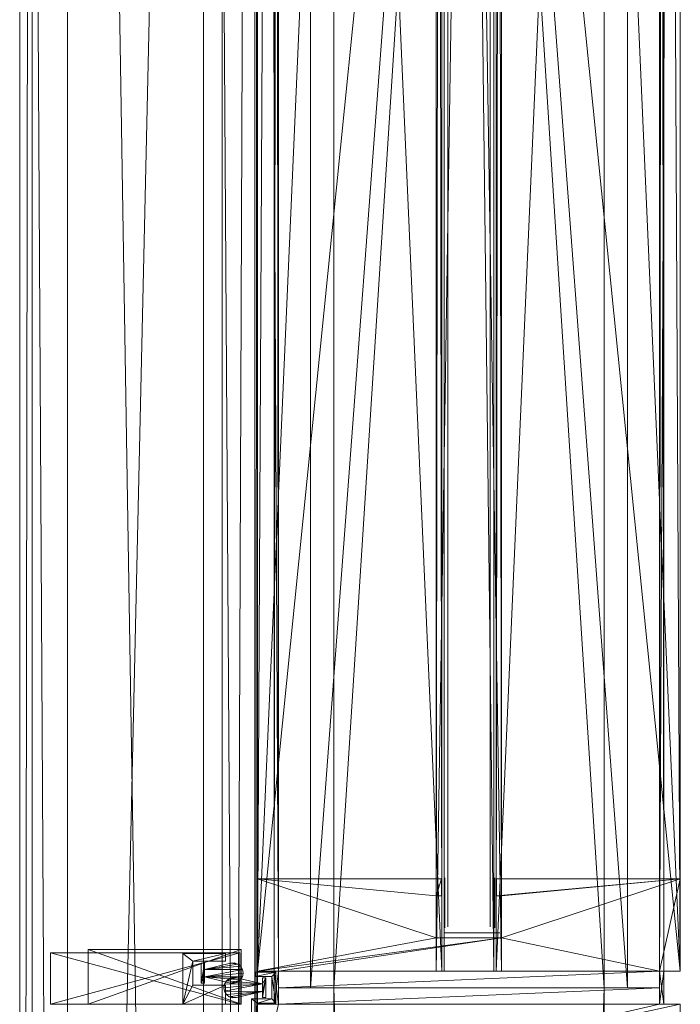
# Model space of a CAD drawing. Header units: inches. Extents: x -36 to 502, y -215 to 67.
# Tile 219 of 256: x 300 to 306, y -54 to -44. Entities that reach past the tile are written whole.
import ezdxf

# ---------------------------------------------------------------- set-up
doc = ezdxf.new("R2010")
doc.units = ezdxf.units.IN
doc.header["$MEASUREMENT"] = 0
for name, color, linetype, true_color in [('CET color Grey65', 7, 'Continuous', 0xa6a6a4), ('CET color Grey71', 7, 'Continuous', 0xb4b4b4), ('CET color Grey79', 7, 'Continuous', 0xc8c8c8), ('CET color Grey80', 7, 'Continuous', 0xcccccc), ('CET color Grey90', 7, 'Continuous', 0xe6e6e6)]:
    doc.layers.add(name, color=color, linetype=linetype, true_color=true_color)
doc.layers.add('CET Default', color=7, linetype='Continuous')

# ---------------------------------------------------------------- blocks, each defined once
blk = doc.blocks.new('*C75')
at = {"layer": 'CET color Grey79', "linetype": 'Continuous', "lineweight": 0}
mesh = blk.add_polyface(dxfattribs=at)
corners = [(0.1575, 3.8425, 1.252), (-0.1575, 3.8425, 1.252), (-0.1575, 3.8425, 119), (0.1575, 3.8425, 119), (-0.1575, 3.8031, 1.252), (-0.1575, 3.8031, 119), (0.1575, 3.8031, 1.252), (0.1575, 3.8031, 119)]
mesh.append_faces([[corners[k] for k in face] for face in [(0, 2, 3, 0), (1, 5, 2, 1), (1, 6, 4, 1), (5, 3, 2, 5), (4, 7, 5, 4), (6, 3, 7, 6)]], dxfattribs={"vtx0": -1, "vtx3": -1})
mesh.append_faces([[corners[k] for k in face] for face in [(0, 1, 2, 0), (1, 4, 5, 1), (1, 0, 6, 1), (5, 7, 3, 5), (4, 6, 7, 4), (6, 0, 3, 6)]], dxfattribs={"vtx2": -1})
mesh = blk.add_polyface(dxfattribs=at)
corners = [(-0.1575, 0.1575, 1.252), (0.1575, 0.1575, 1.252), (0.1575, 0.1575, 119), (-0.1575, 0.1575, 119), (0.1575, 0.1969, 1.252), (0.1575, 0.1969, 119), (-0.1575, 0.1969, 1.252), (-0.1575, 0.1969, 119)]
mesh.append_faces([[corners[k] for k in face] for face in [(0, 2, 3, 0), (1, 5, 2, 1), (1, 6, 4, 1), (5, 3, 2, 5), (4, 7, 5, 4), (6, 3, 7, 6)]], dxfattribs={"vtx0": -1, "vtx3": -1})
mesh.append_faces([[corners[k] for k in face] for face in [(0, 1, 2, 0), (1, 4, 5, 1), (1, 0, 6, 1), (5, 7, 3, 5), (4, 6, 7, 4), (6, 0, 3, 6)]], dxfattribs={"vtx2": -1})
blk = doc.blocks.new('*C107')
at = {"layer": 'CET Default', "linetype": 'Continuous', "lineweight": 0, "rotation": 270.0000006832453}
blk.add_blockref('*C75', (-107.2849, 167.3274), dxfattribs=at)
blk = doc.blocks.new('*C77')
at = {"layer": 'CET color Grey71', "linetype": 'Continuous', "lineweight": 0}
mesh = blk.add_polyface(dxfattribs=at)
corners = [(0.5748, 2.2, 4.2874), (0.5748, 2.2, 116.9606), (39.4252, 2.2, 116.9606), (39.4252, 2.2, 4.2874)]
mesh.append_faces([[corners[k] for k in face] for face in [(0, 2, 3, 0)]], dxfattribs={"vtx0": -1, "vtx3": -1})
mesh.append_faces([[corners[k] for k in face] for face in [(0, 1, 2, 0)]], dxfattribs={"vtx2": -1})
mesh = blk.add_polyface(dxfattribs=at)
corners = [(0.5748, 1.8, 116.9606), (0.5748, 1.8, 4.2874), (39.4252, 1.8, 116.9606), (39.4252, 1.8, 4.2874)]
mesh.append_faces([[corners[k] for k in face] for face in [(2, 1, 3, 2)]], dxfattribs={"vtx0": -1, "vtx3": -1})
mesh.append_faces([[corners[k] for k in face] for face in [(0, 1, 2, 0)]], dxfattribs={"vtx1": -1})
at = {"layer": 'CET color Grey79', "linetype": 'Continuous', "lineweight": 0}
mesh = blk.add_polyface(dxfattribs=at)
corners = [(39.8425, 3.8425, 3.6811), (0.1575, 3.8425, 3.6811), (0.1575, 3.8425, 3.878), (39.8425, 3.8425, 3.878), (0.1575, 3.8031, 3.6811), (0.1575, 3.8031, 3.878), (39.8425, 3.8032, 3.6811), (39.8425, 3.8032, 3.878)]
mesh.append_faces([[corners[k] for k in face] for face in [(0, 2, 3, 0), (1, 5, 2, 1), (1, 6, 4, 1), (5, 3, 2, 5), (4, 7, 5, 4), (6, 3, 7, 6)]], dxfattribs={"vtx0": -1, "vtx3": -1})
mesh.append_faces([[corners[k] for k in face] for face in [(0, 1, 2, 0), (1, 4, 5, 1), (1, 0, 6, 1), (5, 7, 3, 5), (4, 6, 7, 4), (6, 0, 3, 6)]], dxfattribs={"vtx2": -1})
mesh = blk.add_polyface(dxfattribs=at)
corners = [(39.8425, 3.8425, 117.374), (0.1575, 3.8425, 117.374), (0.1575, 3.8425, 117.5709), (39.8425, 3.8425, 117.5709), (0.1575, 3.8031, 117.374), (0.1575, 3.8031, 117.5709), (39.8425, 3.8032, 117.374), (39.8425, 3.8032, 117.5709)]
mesh.append_faces([[corners[k] for k in face] for face in [(0, 2, 3, 0), (1, 5, 2, 1), (1, 6, 4, 1), (5, 3, 2, 5), (4, 7, 5, 4), (6, 3, 7, 6)]], dxfattribs={"vtx0": -1, "vtx3": -1})
mesh.append_faces([[corners[k] for k in face] for face in [(0, 1, 2, 0), (1, 4, 5, 1), (1, 0, 6, 1), (5, 7, 3, 5), (4, 6, 7, 4), (6, 0, 3, 6)]], dxfattribs={"vtx2": -1})
mesh = blk.add_polyface(dxfattribs=at)
corners = [(40, 3.5), (0, 3.5), (0, 3.5, 1.252), (40, 3.5, 1.252), (0, 0.5), (0, 0.5, 1.252), (40, 0.5), (40, 0.5, 1.252)]
mesh.append_faces([[corners[k] for k in face] for face in [(0, 2, 3, 0), (1, 5, 2, 1), (1, 6, 4, 1), (5, 3, 2, 5), (4, 7, 5, 4), (6, 3, 7, 6)]], dxfattribs={"vtx0": -1, "vtx3": -1})
mesh.append_faces([[corners[k] for k in face] for face in [(0, 1, 2, 0), (1, 4, 5, 1), (1, 0, 6, 1), (5, 7, 3, 5), (4, 6, 7, 4), (6, 0, 3, 6)]], dxfattribs={"vtx2": -1})
mesh = blk.add_polyface(dxfattribs=at)
corners = [(0, 3.2795, 119), (0, 0.7205, 119), (0, 0.7205, 120), (0, 3.2795, 120), (40, 3.2795, 119), (40, 0.7205, 120), (40, 0.7205, 119), (40, 3.2795, 120)]
mesh.append_faces([[corners[k] for k in face] for face in [(0, 2, 3, 0), (4, 5, 6, 4), (0, 6, 1, 0), (1, 5, 2, 1), (2, 7, 3, 2), (3, 4, 0, 3)]], dxfattribs={"vtx0": -1, "vtx3": -1})
mesh.append_faces([[corners[k] for k in face] for face in [(0, 1, 2, 0), (4, 7, 5, 4), (0, 4, 6, 0), (1, 6, 5, 1), (2, 5, 7, 2), (3, 7, 4, 3)]], dxfattribs={"vtx2": -1})
mesh = blk.add_polyface(dxfattribs=at)
corners = [(0.1575, 0.1575, 3.6811), (39.8425, 0.1575, 3.6811), (39.8425, 0.1575, 3.878), (0.1575, 0.1575, 3.878), (39.8425, 0.1969, 3.6811), (39.8425, 0.1969, 3.878), (0.1575, 0.1968, 3.6811), (0.1575, 0.1968, 3.878)]
mesh.append_faces([[corners[k] for k in face] for face in [(0, 2, 3, 0), (1, 5, 2, 1), (1, 6, 4, 1), (5, 3, 2, 5), (4, 7, 5, 4), (6, 3, 7, 6)]], dxfattribs={"vtx0": -1, "vtx3": -1})
mesh.append_faces([[corners[k] for k in face] for face in [(0, 1, 2, 0), (1, 4, 5, 1), (1, 0, 6, 1), (5, 7, 3, 5), (4, 6, 7, 4), (6, 0, 3, 6)]], dxfattribs={"vtx2": -1})
mesh = blk.add_polyface(dxfattribs=at)
corners = [(0.1575, 0.1575, 117.374), (39.8425, 0.1575, 117.374), (39.8425, 0.1575, 117.5709), (0.1575, 0.1575, 117.5709), (39.8425, 0.1969, 117.374), (39.8425, 0.1969, 117.5709), (0.1575, 0.1968, 117.374), (0.1575, 0.1968, 117.5709)]
mesh.append_faces([[corners[k] for k in face] for face in [(0, 2, 3, 0), (1, 5, 2, 1), (1, 6, 4, 1), (5, 3, 2, 5), (4, 7, 5, 4), (6, 3, 7, 6)]], dxfattribs={"vtx0": -1, "vtx3": -1})
mesh.append_faces([[corners[k] for k in face] for face in [(0, 1, 2, 0), (1, 4, 5, 1), (1, 0, 6, 1), (5, 7, 3, 5), (4, 6, 7, 4), (6, 0, 3, 6)]], dxfattribs={"vtx2": -1})
at = {"layer": 'CET color Grey80', "linetype": 'Continuous', "lineweight": 0}
mesh = blk.add_polyface(dxfattribs=at)
corners = [(0.1575, 2.3091, 4.5906), (0.1575, 4, 1.252), (0.1575, 2.3091, 4.1969), (0.1575, 1.6909, 4.1969), (0.1575, 0.1969, 3.878), (0.1575, 1.6909, 4.5906), (0.1575, 1.7421, 4.752), (0.1575, 1.7421, 4.5906), (0.1575, 0, 4.752), (0.1575, 0, 3.878), (0.1575, 4, 3.878), (0.1575, 3.8031, 3.878), (0.1575, 4, 4.752), (0.1575, 3.8031, 3.6811), (0.1575, 4, 3.6811), (0.1575, 2.2579, 4.752), (0.1575, 2.2579, 4.5906), (0.1575, 0.1969, 3.6811), (0.1575, 0, 3.6811), (0.1575, 0, 1.252), (39.8425, 0, 3.6811), (39.8425, 0, 1.252), (39.8425, 4, 1.252), (39.8425, 0.1969, 3.6811), (39.8425, 0.1969, 3.878), (39.8425, 2.3091, 4.5905), (39.8425, 4, 4.752), (39.8425, 2.2579, 4.752), (39.8425, 2.2579, 4.5905), (39.8425, 4, 3.6811), (39.8425, 3.8032, 3.6811), (39.8425, 3.8032, 3.878), (39.8425, 4, 3.878), (39.8425, 1.7421, 4.752), (39.8425, 0, 4.752), (39.8425, 0, 3.878), (39.8425, 1.6909, 4.5905), (39.8425, 1.7421, 4.5905), (39.8425, 1.6909, 4.1968), (39.8425, 2.3091, 4.1968)]
mesh.append_faces([[corners[k] for k in face] for face in [(1, 4, 3, 1), (4, 6, 5, 4), (11, 0, 12, 11), (13, 1, 0, 13), (25, 22, 30, 25), (26, 25, 31, 26), (36, 33, 24, 36), (38, 24, 22, 38)]], dxfattribs={"vtx0": -1, "vtx1": -1, "vtx2": -1, "vtx3": -1})
mesh.append_faces([[corners[k] for k in face] for face in [(0, 1, 2, 0), (39, 22, 25, 39)]], dxfattribs={"vtx0": -1, "vtx1": -1, "vtx3": -1})
mesh.append_faces([[corners[k] for k in face] for face in [(1, 3, 2, 1), (4, 5, 3, 4), (1, 17, 4, 1), (1, 18, 17, 1), (25, 26, 27, 25), (25, 30, 31, 25), (24, 33, 34, 24)]], dxfattribs={"vtx0": -1, "vtx2": -1, "vtx3": -1})
mesh.append_faces([[corners[k] for k in face] for face in [(8, 4, 9, 8), (15, 0, 16, 15), (26, 31, 32, 26)]], dxfattribs={"vtx0": -1, "vtx3": -1})
mesh.append_faces([[corners[k] for k in face] for face in [(10, 11, 12, 10), (28, 25, 27, 28), (35, 24, 34, 35), (22, 21, 1, 22), (29, 22, 14, 29), (30, 29, 13, 30), (31, 30, 11, 31), (32, 31, 10, 32), (26, 32, 12, 26), (27, 26, 15, 27), (28, 27, 16, 28), (25, 28, 0, 25), (39, 25, 2, 39), (38, 39, 3, 38), (36, 38, 5, 36), (37, 36, 7, 37), (33, 37, 6, 33), (34, 33, 8, 34), (35, 34, 9, 35), (24, 35, 4, 24), (23, 24, 17, 23), (20, 23, 18, 20), (21, 20, 19, 21)]], dxfattribs={"vtx1": -1})
mesh.append_faces([[corners[k] for k in face] for face in [(8, 6, 4, 8), (11, 13, 0, 11), (15, 12, 0, 15), (23, 20, 22, 23), (24, 23, 22, 24), (38, 36, 24, 38), (39, 38, 22, 39)]], dxfattribs={"vtx1": -1, "vtx2": -1})
mesh.append_faces([[corners[k] for k in face] for face in [(6, 7, 5, 6), (13, 14, 1, 13), (1, 19, 18, 1), (20, 21, 22, 20), (22, 29, 30, 22), (36, 37, 33, 36), (21, 19, 1, 21), (22, 1, 14, 22), (29, 14, 13, 29), (30, 13, 11, 30), (31, 11, 10, 31), (32, 10, 12, 32), (26, 12, 15, 26), (27, 15, 16, 27), (28, 16, 0, 28), (25, 0, 2, 25), (39, 2, 3, 39), (38, 3, 5, 38), (36, 5, 7, 36), (37, 7, 6, 37), (33, 6, 8, 33), (34, 8, 9, 34), (35, 9, 4, 35), (24, 4, 17, 24), (23, 17, 18, 23), (20, 18, 19, 20)]], dxfattribs={"vtx2": -1})
mesh = blk.add_polyface(dxfattribs=at)
corners = [(0.1575, 4, 119), (0.1575, 0.1969, 117.5709), (0.1575, 0, 119), (0.1575, 1.6909, 117.0551), (0.1575, 2.3091, 117.0551), (0.1575, 3.8031, 117.5709), (0.1575, 4, 117.5709), (0.1575, 4, 116.5), (0.1575, 2.3091, 116.6614), (0.1575, 3.8031, 117.374), (0.1575, 1.7421, 116.5), (0.1575, 0.1969, 117.374), (0.1575, 1.6909, 116.6614), (0.1575, 2.2579, 116.6614), (0.1575, 2.2579, 116.5), (0.1575, 0, 117.374), (0.1575, 0, 116.5), (0.1575, 1.7421, 116.6614), (0.1575, 4, 117.374), (0.1575, 0, 117.5709), (39.8425, 0, 119), (39.8425, 0, 117.5709), (39.8425, 0.1969, 117.5709), (39.8425, 4, 116.5), (39.8425, 4, 117.374), (39.8425, 3.8032, 117.374), (39.8425, 1.7421, 116.5), (39.8425, 1.7421, 116.6614), (39.8425, 1.6909, 116.6614), (39.8425, 0.1969, 117.374), (39.8425, 0, 117.374), (39.8425, 0, 116.5), (39.8425, 2.3091, 116.6614), (39.8425, 2.2579, 116.6614), (39.8425, 2.2579, 116.5), (39.8425, 1.6909, 117.0551), (39.8425, 3.8032, 117.5709), (39.8425, 2.3091, 117.0551), (39.8425, 4, 117.5709), (39.8425, 4, 119)]
mesh.append_faces([[corners[k] for k in face] for face in [(0, 3, 1, 0), (0, 5, 4, 0), (4, 9, 7, 4), (1, 12, 10, 1), (26, 28, 22, 26), (23, 25, 37, 23), (37, 36, 39, 37), (22, 35, 39, 22)]], dxfattribs={"vtx0": -1, "vtx1": -1, "vtx2": -1, "vtx3": -1})
mesh.append_faces([[corners[k] for k in face] for face in [(0, 1, 2, 0), (4, 7, 8, 4), (1, 10, 11, 1), (29, 26, 22, 29), (32, 23, 37, 32), (20, 22, 39, 20)]], dxfattribs={"vtx0": -1, "vtx1": -1, "vtx3": -1})
mesh.append_faces([[corners[k] for k in face] for face in [(0, 4, 3, 0), (4, 5, 9, 4), (1, 3, 12, 1), (26, 29, 30, 26), (23, 32, 33, 23)]], dxfattribs={"vtx0": -1, "vtx2": -1, "vtx3": -1})
mesh.append_faces([[corners[k] for k in face] for face in [(13, 7, 14, 13), (15, 10, 16, 15)]], dxfattribs={"vtx0": -1, "vtx3": -1})
mesh.append_faces([[corners[k] for k in face] for face in [(31, 26, 30, 31), (34, 23, 33, 34), (20, 39, 2, 20), (21, 20, 19, 21), (22, 21, 1, 22), (29, 22, 11, 29), (30, 29, 15, 30), (31, 30, 16, 31), (26, 31, 10, 26), (27, 26, 17, 27), (28, 27, 12, 28), (35, 28, 3, 35), (37, 35, 4, 37), (32, 37, 8, 32), (33, 32, 13, 33), (34, 33, 14, 34), (23, 34, 7, 23), (24, 23, 18, 24), (25, 24, 9, 25), (36, 25, 5, 36), (38, 36, 6, 38), (39, 38, 0, 39)]], dxfattribs={"vtx1": -1})
mesh.append_faces([[corners[k] for k in face] for face in [(13, 8, 7, 13), (15, 11, 10, 15), (28, 35, 22, 28), (25, 36, 37, 25), (35, 37, 39, 35)]], dxfattribs={"vtx1": -1, "vtx2": -1})
mesh.append_faces([[corners[k] for k in face] for face in [(0, 6, 5, 0), (12, 17, 10, 12), (9, 18, 7, 9), (1, 19, 2, 1), (20, 21, 22, 20), (23, 24, 25, 23), (26, 27, 28, 26), (36, 38, 39, 36), (39, 0, 2, 39), (20, 2, 19, 20), (21, 19, 1, 21), (22, 1, 11, 22), (29, 11, 15, 29), (30, 15, 16, 30), (31, 16, 10, 31), (26, 10, 17, 26), (27, 17, 12, 27), (28, 12, 3, 28), (35, 3, 4, 35), (37, 4, 8, 37), (32, 8, 13, 32), (33, 13, 14, 33), (34, 14, 7, 34), (23, 7, 18, 23), (24, 18, 9, 24), (25, 9, 5, 25), (36, 5, 6, 36), (38, 6, 0, 38)]], dxfattribs={"vtx2": -1})
mesh = blk.add_polyface(dxfattribs=at)
corners = [(39.1299, 1.7402, 4.752), (39.1299, 1.6909, 4.752), (38.9685, 1.7402, 4.752), (38.9685, 0, 4.752), (39.5276, 1.6909, 4.752), (39.8425, 0, 4.752), (39.5276, 2.3091, 4.752), (39.8425, 0.1969, 4.752), (39.8425, 3.8032, 4.752), (40, 0.1969, 4.752), (40, 3.8032, 4.752), (38.9685, 4, 4.752), (39.1299, 2.2598, 4.752), (38.9685, 2.2598, 4.752), (39.1299, 2.3091, 4.752), (39.8425, 4, 4.752), (39.8425, 3.8032, 116.5), (39.8425, 4, 116.5), (38.9685, 4, 116.5), (39.5276, 2.3091, 116.5), (39.1299, 2.3091, 116.5), (39.1299, 2.2598, 116.5), (38.9685, 2.2598, 116.5), (40, 0.1969, 116.5), (40, 3.8032, 116.5), (39.8425, 0.1969, 116.5), (39.8425, 0, 116.5), (39.5276, 1.6909, 116.5), (38.9685, 0, 116.5), (39.1299, 1.6909, 116.5), (38.9685, 1.7402, 116.5), (39.1299, 1.7402, 116.5)]
mesh.append_faces([[corners[k] for k in face] for face in [(6, 8, 7, 6), (11, 8, 6, 11), (19, 16, 18, 19), (25, 16, 19, 25)]], dxfattribs={"vtx0": -1, "vtx1": -1, "vtx2": -1, "vtx3": -1})
mesh.append_faces([[corners[k] for k in face] for face in [(1, 3, 2, 1), (4, 5, 3, 4), (6, 7, 5, 6), (8, 9, 7, 8), (11, 14, 12, 11), (11, 6, 14, 11), (26, 19, 27, 26), (28, 27, 29, 28)]], dxfattribs={"vtx0": -1, "vtx2": -1, "vtx3": -1})
mesh.append_faces([[corners[k] for k in face] for face in [(11, 12, 13, 11), (30, 29, 31, 30)]], dxfattribs={"vtx0": -1, "vtx3": -1})
mesh.append_faces([[corners[k] for k in face] for face in [(0, 1, 2, 0), (22, 21, 18, 22), (24, 23, 10, 24), (16, 24, 8, 16), (17, 16, 15, 17), (18, 17, 11, 18), (22, 18, 13, 22), (21, 22, 12, 21), (20, 21, 14, 20), (19, 20, 6, 19), (27, 19, 4, 27), (29, 27, 1, 29), (31, 29, 0, 31), (30, 31, 2, 30), (28, 30, 3, 28), (26, 28, 5, 26), (25, 26, 7, 25), (23, 25, 9, 23)]], dxfattribs={"vtx1": -1})
mesh.append_faces([[corners[k] for k in face] for face in [(1, 4, 3, 1), (4, 6, 5, 4), (20, 19, 18, 20), (21, 20, 18, 21), (25, 23, 16, 25), (26, 25, 19, 26), (28, 26, 27, 28), (30, 28, 29, 30)]], dxfattribs={"vtx1": -1, "vtx2": -1})
mesh.append_faces([[corners[k] for k in face] for face in [(8, 10, 9, 8), (11, 15, 8, 11), (16, 17, 18, 16), (23, 24, 16, 23), (23, 9, 10, 23), (24, 10, 8, 24), (16, 8, 15, 16), (17, 15, 11, 17), (18, 11, 13, 18), (22, 13, 12, 22), (21, 12, 14, 21), (20, 14, 6, 20), (19, 6, 4, 19), (27, 4, 1, 27), (29, 1, 0, 29), (31, 0, 2, 31), (30, 2, 3, 30), (28, 3, 5, 28), (26, 5, 7, 26), (25, 7, 9, 25)]], dxfattribs={"vtx2": -1})
at = {"layer": 'CET color Grey90', "linetype": 'Continuous', "lineweight": 0}
mesh = blk.add_polyface(dxfattribs=at)
corners = [(38.9606, 2.2441, 117), (38.9606, 2.2441, 4.252), (39.4331, 2.2441, 117), (39.4331, 2.2441, 4.252)]
mesh.append_faces([[corners[k] for k in face] for face in [(2, 1, 3, 2)]], dxfattribs={"vtx0": -1, "vtx3": -1})
mesh.append_faces([[corners[k] for k in face] for face in [(0, 1, 2, 0)]], dxfattribs={"vtx1": -1})
mesh = blk.add_polyface(dxfattribs=at)
corners = [(39.4803, 2.2913, 4.252), (39.4803, 1.7717, 4.252), (39.4803, 2.2913, 117), (39.4803, 1.7717, 117)]
mesh.append_faces([[corners[k] for k in face] for face in [(2, 1, 3, 2)]], dxfattribs={"vtx0": -1, "vtx3": -1})
mesh.append_faces([[corners[k] for k in face] for face in [(0, 1, 2, 0)]], dxfattribs={"vtx1": -1})
mesh = blk.add_polyface(dxfattribs=at)
corners = [(0.1575, 1.7638, 4.2244), (39.8425, 1.7638, 4.2244), (39.8425, 2.2362, 4.2244), (0.1575, 2.2362, 4.2244)]
mesh.append_faces([[corners[k] for k in face] for face in [(0, 2, 3, 0)]], dxfattribs={"vtx0": -1, "vtx3": -1})
mesh.append_faces([[corners[k] for k in face] for face in [(0, 1, 2, 0)]], dxfattribs={"vtx2": -1})
mesh = blk.add_polyface(dxfattribs=at)
corners = [(0.1575, 2.2362, 4.6969), (0.1575, 2.2362, 4.2244), (39.8425, 2.2362, 4.6969), (39.8425, 2.2362, 4.2244)]
mesh.append_faces([[corners[k] for k in face] for face in [(2, 1, 3, 2)]], dxfattribs={"vtx0": -1, "vtx3": -1})
mesh.append_faces([[corners[k] for k in face] for face in [(0, 1, 2, 0)]], dxfattribs={"vtx1": -1})
mesh = blk.add_polyface(dxfattribs=at)
corners = [(39.8425, 1.7638, 116.9724), (0.1575, 1.7638, 116.9724), (39.8425, 2.2362, 116.9724), (0.1575, 2.2362, 116.9724)]
mesh.append_faces([[corners[k] for k in face] for face in [(2, 1, 3, 2)]], dxfattribs={"vtx0": -1, "vtx3": -1})
mesh.append_faces([[corners[k] for k in face] for face in [(0, 1, 2, 0)]], dxfattribs={"vtx1": -1})
mesh = blk.add_polyface(dxfattribs=at)
corners = [(0.1575, 2.2362, 116.9724), (0.1575, 2.2362, 116.5), (39.8425, 2.2362, 116.9724), (39.8425, 2.2362, 116.5)]
mesh.append_faces([[corners[k] for k in face] for face in [(2, 1, 3, 2)]], dxfattribs={"vtx0": -1, "vtx3": -1})
mesh.append_faces([[corners[k] for k in face] for face in [(0, 1, 2, 0)]], dxfattribs={"vtx1": -1})
mesh = blk.add_polyface(dxfattribs=at)
corners = [(38.9606, 1.7717, 4.252), (38.9606, 1.7717, 117), (39.4331, 1.7717, 117), (39.4331, 1.7717, 4.252)]
mesh.append_faces([[corners[k] for k in face] for face in [(0, 2, 3, 0)]], dxfattribs={"vtx0": -1, "vtx3": -1})
mesh.append_faces([[corners[k] for k in face] for face in [(0, 1, 2, 0)]], dxfattribs={"vtx2": -1})
mesh = blk.add_polyface(dxfattribs=at)
corners = [(0.1575, 1.7638, 4.2244), (0.1575, 1.7638, 4.6969), (39.8425, 1.7638, 4.6969), (39.8425, 1.7638, 4.2244)]
mesh.append_faces([[corners[k] for k in face] for face in [(0, 2, 3, 0)]], dxfattribs={"vtx0": -1, "vtx3": -1})
mesh.append_faces([[corners[k] for k in face] for face in [(0, 1, 2, 0)]], dxfattribs={"vtx2": -1})
mesh = blk.add_polyface(dxfattribs=at)
corners = [(0.1575, 1.7638, 116.5), (0.1575, 1.7638, 116.9724), (39.8425, 1.7638, 116.9724), (39.8425, 1.7638, 116.5)]
mesh.append_faces([[corners[k] for k in face] for face in [(0, 2, 3, 0)]], dxfattribs={"vtx0": -1, "vtx3": -1})
mesh.append_faces([[corners[k] for k in face] for face in [(0, 1, 2, 0)]], dxfattribs={"vtx2": -1})
blk = doc.blocks.new('*C71')
at = {"layer": 'CET Default', "linetype": 'Continuous', "lineweight": 0, "rotation": 270.0000006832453}
blk.add_blockref('*C77', (-107.2849, 207.3274), dxfattribs=at)
blk = doc.blocks.new('*C97')
at = {"layer": 'CET color Grey65', "linetype": 'Continuous', "lineweight": 0}
mesh = blk.add_polyface(dxfattribs=at)
corners = [(80.0415, 4.2211, 4.752), (80.0433, 4.2559, 4.752), (80.052, 4.1879, 4.752), (80.0736, 4.1605, 4.752), (80.1024, 4.5039, 4.752), (80.1035, 4.1425, 4.752), (80.1378, 4.1363, 4.752), (80.1721, 4.1425, 4.752), (80.1732, 4.5039, 4.752), (80.0433, 4.5354, 4.752), (80.0433, 4.5039, 4.752), (80.2323, 4.5039, 4.752), (80.2323, 4.5354, 4.752), (80.2341, 4.2211, 4.752), (80.2236, 4.1879, 4.752), (80.2323, 4.2559, 4.752), (80.202, 4.1605, 4.752), (80.1732, 4.5039, 115.3701), (80.1721, 4.1425, 115.3701), (80.202, 4.1605, 115.3701), (80.2236, 4.1879, 115.3701), (80.2323, 4.2559, 115.3701), (80.2341, 4.2211, 115.3701), (80.0433, 4.5354, 115.3701), (80.2323, 4.5039, 115.3701), (80.2323, 4.5354, 115.3701), (80.0433, 4.5039, 115.3701), (80.1024, 4.5039, 115.3701), (80.1378, 4.1363, 115.3701), (80.1035, 4.1425, 115.3701), (80.0736, 4.1605, 115.3701), (80.0433, 4.2559, 115.3701), (80.052, 4.1879, 115.3701), (80.0415, 4.2211, 115.3701)]
mesh.append_faces([[corners[k] for k in face] for face in [(13, 14, 15, 13), (21, 20, 22, 21)]])
mesh.append_faces([[corners[k] for k in face] for face in [(4, 8, 7, 4), (4, 9, 8, 4), (17, 23, 27, 17), (18, 17, 27, 18)]], dxfattribs={"vtx0": -1, "vtx1": -1, "vtx2": -1, "vtx3": -1})
mesh.append_faces([[corners[k] for k in face] for face in [(4, 5, 3, 4), (4, 6, 5, 4), (4, 7, 6, 4), (17, 18, 19, 17), (17, 19, 20, 17), (23, 17, 24, 23)]], dxfattribs={"vtx0": -1, "vtx2": -1, "vtx3": -1})
mesh.append_faces([[corners[k] for k in face] for face in [(11, 9, 12, 11), (14, 8, 15, 14), (30, 27, 31, 30), (32, 31, 33, 32)]], dxfattribs={"vtx0": -1, "vtx3": -1})
mesh.append_faces([[corners[k] for k in face] for face in [(0, 1, 2, 0), (1, 4, 3, 1), (21, 17, 20, 21), (25, 23, 24, 25), (23, 25, 9, 23), (26, 23, 10, 26), (27, 26, 4, 27), (31, 27, 1, 31), (33, 31, 0, 33), (32, 33, 2, 32), (30, 32, 3, 30), (29, 30, 5, 29), (28, 29, 6, 28), (18, 28, 7, 18), (19, 18, 16, 19), (20, 19, 14, 20), (22, 20, 13, 22), (21, 22, 15, 21), (17, 21, 8, 17), (24, 17, 11, 24), (25, 24, 12, 25)]], dxfattribs={"vtx1": -1})
mesh.append_faces([[corners[k] for k in face] for face in [(11, 8, 9, 11), (14, 16, 8, 14), (16, 7, 8, 16), (28, 18, 27, 28), (29, 28, 27, 29), (30, 29, 27, 30)]], dxfattribs={"vtx1": -1, "vtx2": -1})
mesh.append_faces([[corners[k] for k in face] for face in [(1, 3, 2, 1), (4, 10, 9, 4), (23, 26, 27, 23), (32, 30, 31, 32), (25, 12, 9, 25), (23, 9, 10, 23), (26, 10, 4, 26), (27, 4, 1, 27), (31, 1, 0, 31), (33, 0, 2, 33), (32, 2, 3, 32), (30, 3, 5, 30), (29, 5, 6, 29), (28, 6, 7, 28), (18, 7, 16, 18), (19, 16, 14, 19), (20, 14, 13, 20), (22, 13, 15, 22), (21, 15, 8, 21), (17, 8, 11, 17), (24, 11, 12, 24)]], dxfattribs={"vtx2": -1})
mesh = blk.add_polyface(dxfattribs=at)
corners = [(80.0963, 4.2356, 1.252), (80.0945, 4.2008, 1.252), (80.0858, 4.2688, 1.252), (80.0642, 4.2962, 1.252), (80.0354, 3.9528, 1.252), (80.0343, 4.3142, 1.252), (80, 4.3204, 1.252), (79.9657, 4.3142, 1.252), (79.9646, 3.9528, 1.252), (80.0945, 3.9213, 1.252), (80.0945, 3.9528, 1.252), (79.9055, 3.9528, 1.252), (79.9055, 3.9213, 1.252), (79.9037, 4.2356, 1.252), (79.9142, 4.2688, 1.252), (79.9055, 4.2008, 1.252), (79.9358, 4.2962, 1.252), (79.9646, 3.9528, 117.3071), (79.9657, 4.3142, 117.3071), (79.9358, 4.2962, 117.3071), (79.9142, 4.2688, 117.3071), (79.9055, 4.2008, 117.3071), (79.9037, 4.2356, 117.3071), (80.0945, 3.9213, 117.3071), (79.9055, 3.9528, 117.3071), (79.9055, 3.9213, 117.3071), (80.0945, 3.9528, 117.3071), (80.0354, 3.9528, 117.3071), (80, 4.3204, 117.3071), (80.0343, 4.3142, 117.3071), (80.0642, 4.2962, 117.3071), (80.0945, 4.2008, 117.3071), (80.0858, 4.2688, 117.3071), (80.0963, 4.2356, 117.3071)]
mesh.append_faces([[corners[k] for k in face] for face in [(13, 14, 15, 13), (21, 20, 22, 21)]])
mesh.append_faces([[corners[k] for k in face] for face in [(4, 8, 7, 4), (4, 9, 8, 4), (17, 23, 27, 17), (18, 17, 27, 18)]], dxfattribs={"vtx0": -1, "vtx1": -1, "vtx2": -1, "vtx3": -1})
mesh.append_faces([[corners[k] for k in face] for face in [(4, 5, 3, 4), (4, 6, 5, 4), (4, 7, 6, 4), (17, 18, 19, 17), (17, 19, 20, 17), (23, 17, 24, 23)]], dxfattribs={"vtx0": -1, "vtx2": -1, "vtx3": -1})
mesh.append_faces([[corners[k] for k in face] for face in [(11, 9, 12, 11), (14, 8, 15, 14), (30, 27, 31, 30), (32, 31, 33, 32)]], dxfattribs={"vtx0": -1, "vtx3": -1})
mesh.append_faces([[corners[k] for k in face] for face in [(0, 1, 2, 0), (1, 4, 3, 1), (21, 17, 20, 21), (25, 23, 24, 25), (23, 25, 9, 23), (26, 23, 10, 26), (27, 26, 4, 27), (31, 27, 1, 31), (33, 31, 0, 33), (32, 33, 2, 32), (30, 32, 3, 30), (29, 30, 5, 29), (28, 29, 6, 28), (18, 28, 7, 18), (19, 18, 16, 19), (20, 19, 14, 20), (22, 20, 13, 22), (21, 22, 15, 21), (17, 21, 8, 17), (24, 17, 11, 24), (25, 24, 12, 25)]], dxfattribs={"vtx1": -1})
mesh.append_faces([[corners[k] for k in face] for face in [(11, 8, 9, 11), (14, 16, 8, 14), (16, 7, 8, 16), (28, 18, 27, 28), (29, 28, 27, 29), (30, 29, 27, 30)]], dxfattribs={"vtx1": -1, "vtx2": -1})
mesh.append_faces([[corners[k] for k in face] for face in [(1, 3, 2, 1), (4, 10, 9, 4), (23, 26, 27, 23), (32, 30, 31, 32), (25, 12, 9, 25), (23, 9, 10, 23), (26, 10, 4, 26), (27, 4, 1, 27), (31, 1, 0, 31), (33, 0, 2, 33), (32, 2, 3, 32), (30, 3, 5, 30), (29, 5, 6, 29), (28, 6, 7, 28), (18, 7, 16, 18), (19, 16, 14, 19), (20, 14, 13, 20), (22, 13, 15, 22), (21, 15, 8, 21), (17, 8, 11, 17), (24, 11, 12, 24)]], dxfattribs={"vtx2": -1})
mesh = blk.add_polyface(dxfattribs=at)
corners = [(80.1457, 4.0236, 1.252), (80.1457, 3.8268, 1.252), (80.1063, 4.0236, 1.252), (80.1063, 3.8661, 1.252), (79.8543, 3.8268, 1.252), (79.8937, 3.8661, 1.252), (79.8543, 4, 1.252), (79.8937, 4.0591, 1.252), (78.9961, 4.0591, 1.252), (78.9961, 4, 1.252), (78.9961, 4.0591, 117.3071), (78.9961, 4, 117.3071), (79.8543, 4, 117.3071), (79.8937, 4.0591, 117.3071), (79.8937, 3.8661, 117.3071), (79.8543, 3.8268, 117.3071), (80.1063, 3.8661, 117.3071), (80.1457, 3.8268, 117.3071), (80.1063, 4.0236, 117.3071), (80.1457, 4.0236, 117.3071)]
mesh.append_faces([[corners[k] for k in face] for face in [(1, 3, 2, 1), (4, 5, 3, 4), (6, 7, 5, 6), (6, 8, 7, 6), (14, 12, 15, 14), (16, 15, 17, 16)]], dxfattribs={"vtx0": -1, "vtx2": -1, "vtx3": -1})
mesh.append_faces([[corners[k] for k in face] for face in [(18, 17, 19, 18)]], dxfattribs={"vtx0": -1, "vtx3": -1})
mesh.append_faces([[corners[k] for k in face] for face in [(0, 1, 2, 0), (11, 10, 9, 11), (12, 11, 6, 12), (15, 12, 4, 15), (17, 15, 1, 17), (19, 17, 0, 19), (18, 19, 2, 18), (16, 18, 3, 16), (14, 16, 5, 14), (13, 14, 7, 13), (10, 13, 8, 10)]], dxfattribs={"vtx1": -1})
mesh.append_faces([[corners[k] for k in face] for face in [(1, 4, 3, 1), (4, 6, 5, 4), (13, 10, 12, 13), (14, 13, 12, 14), (16, 14, 15, 16), (18, 16, 17, 18)]], dxfattribs={"vtx1": -1, "vtx2": -1})
mesh.append_faces([[corners[k] for k in face] for face in [(6, 9, 8, 6), (10, 11, 12, 10), (10, 8, 9, 10), (11, 9, 6, 11), (12, 6, 4, 12), (15, 4, 1, 15), (17, 1, 0, 17), (19, 0, 2, 19), (18, 2, 3, 18), (16, 3, 5, 16), (14, 5, 7, 14), (13, 7, 8, 13)]], dxfattribs={"vtx2": -1})
at = {"layer": 'CET color Grey79', "linetype": 'Continuous', "lineweight": 0}
mesh = blk.add_polyface(dxfattribs=at)
corners = [(79.8425, 0, 1.252), (78.97, 0, 1.252), (79.8425, 0), (78.97, 0), (79.8425, 0.1969, 1.252), (79.8425, 0.1969), (80, 0.1969, 1.252), (80, 0.1969), (80, 3.8032, 1.252), (80, 3.8032), (79.8425, 3.8032, 1.252), (79.8425, 3.8032), (79.8425, 4, 1.252), (79.8425, 4), (78.97, 4), (78.97, 4, 1.252)]
mesh.append_faces([[corners[k] for k in face] for face in [(14, 11, 5, 14), (4, 10, 15, 4)]], dxfattribs={"vtx0": -1, "vtx1": -1, "vtx2": -1, "vtx3": -1})
mesh.append_faces([[corners[k] for k in face] for face in [(14, 5, 2, 14), (11, 7, 5, 11)]], dxfattribs={"vtx0": -1, "vtx2": -1, "vtx3": -1})
mesh.append_faces([[corners[k] for k in face] for face in [(0, 15, 1, 0)]], dxfattribs={"vtx0": -1, "vtx3": -1})
mesh.append_faces([[corners[k] for k in face] for face in [(0, 1, 2, 0), (4, 0, 5, 4), (6, 4, 7, 6), (8, 6, 9, 8), (10, 8, 11, 10), (12, 10, 13, 12), (3, 14, 2, 3), (15, 12, 14, 15), (1, 15, 3, 1)]], dxfattribs={"vtx1": -1})
mesh.append_faces([[corners[k] for k in face] for face in [(4, 6, 10, 4), (0, 4, 15, 0)]], dxfattribs={"vtx1": -1, "vtx2": -1})
mesh.append_faces([[corners[k] for k in face] for face in [(1, 3, 2, 1), (0, 2, 5, 0), (4, 5, 7, 4), (6, 7, 9, 6), (8, 9, 11, 8), (10, 11, 13, 10), (11, 9, 7, 11), (14, 13, 11, 14), (10, 12, 15, 10), (6, 8, 10, 6), (12, 13, 14, 12), (15, 14, 3, 15)]], dxfattribs={"vtx2": -1})
mesh = blk.add_polyface(dxfattribs=at)
corners = [(0, 3.2795, 119), (0, 0.7205, 119), (0, 0.7205, 120), (0, 3.2795, 120), (80, 3.2795, 119), (80, 0.7205, 120), (80, 0.7205, 119), (80, 3.2795, 120)]
mesh.append_faces([[corners[k] for k in face] for face in [(0, 2, 3, 0), (4, 5, 6, 4), (0, 6, 1, 0), (1, 5, 2, 1), (2, 7, 3, 2), (3, 4, 0, 3)]], dxfattribs={"vtx0": -1, "vtx3": -1})
mesh.append_faces([[corners[k] for k in face] for face in [(0, 1, 2, 0), (4, 7, 5, 4), (0, 4, 6, 0), (1, 6, 5, 1), (2, 5, 7, 2), (3, 7, 4, 3)]], dxfattribs={"vtx2": -1})
at = {"layer": 'CET color Grey80', "linetype": 'Continuous', "lineweight": 0}
mesh = blk.add_polyface(dxfattribs=at)
corners = [(119.8425, 4, 119), (119.8425, 4.5118, 119), (40, 4, 119), (40, 4.5118, 119), (119.8425, 4, 117.5709), (40, 4, 117.5709), (40, 4.0276, 117.5709), (40, 4.3346, 117.6575), (40, 6.1339, 117.6575), (40, 4.5118, 119.1142), (40, 5.7992, 119), (40, 5.7992, 119.1142), (40, 6.252, 117.5709), (40, 6.1339, 117.5709), (40, 6.252, 119), (119.8425, 4.0276, 117.5709), (119.8425, 6.252, 119), (119.8425, 5.7992, 119), (119.8425, 6.1339, 117.6575), (119.8425, 6.252, 117.5709), (119.8425, 6.1339, 117.5709), (119.8425, 5.7992, 119.1142), (119.8425, 4.5118, 119.1142), (119.8425, 4.3347, 117.6575)]
mesh.append_faces([[corners[k] for k in face] for face in [(9, 10, 8, 9), (18, 17, 22, 18)]], dxfattribs={"vtx0": -1, "vtx1": -1, "vtx2": -1, "vtx3": -1})
mesh.append_faces([[corners[k] for k in face] for face in [(6, 3, 7, 6), (23, 1, 15, 23)]], dxfattribs={"vtx0": -1, "vtx1": -1, "vtx3": -1})
mesh.append_faces([[corners[k] for k in face] for face in [(3, 8, 7, 3), (8, 14, 12, 8), (8, 10, 14, 8), (15, 1, 0, 15), (18, 22, 1, 18)]], dxfattribs={"vtx0": -1, "vtx2": -1, "vtx3": -1})
mesh.append_faces([[corners[k] for k in face] for face in [(8, 12, 13, 8), (2, 6, 5, 2)]], dxfattribs={"vtx0": -1, "vtx3": -1})
mesh.append_faces([[corners[k] for k in face] for face in [(0, 1, 2, 0), (4, 0, 5, 4), (4, 15, 0, 4), (20, 19, 18, 20), (15, 4, 6, 15), (23, 15, 7, 23), (18, 23, 8, 18), (20, 18, 13, 20), (19, 20, 12, 19), (16, 19, 14, 16), (17, 16, 10, 17), (21, 17, 11, 21), (22, 21, 9, 22), (1, 22, 3, 1)]], dxfattribs={"vtx1": -1})
mesh.append_faces([[corners[k] for k in face] for face in [(3, 9, 8, 3), (2, 3, 6, 2), (16, 17, 18, 16), (19, 16, 18, 19), (23, 18, 1, 23)]], dxfattribs={"vtx1": -1, "vtx2": -1})
mesh.append_faces([[corners[k] for k in face] for face in [(1, 3, 2, 1), (0, 2, 5, 0), (9, 11, 10, 9), (17, 21, 22, 17), (4, 5, 6, 4), (15, 6, 7, 15), (23, 7, 8, 23), (18, 8, 13, 18), (20, 13, 12, 20), (19, 12, 14, 19), (16, 14, 10, 16), (17, 10, 11, 17), (21, 11, 9, 21), (22, 9, 3, 22)]], dxfattribs={"vtx2": -1})
mesh = blk.add_polyface(dxfattribs=at)
corners = [(80.3307, 5.9606, 115.3228), (79.8425, 5.9606, 115.3228), (79.8425, 5.9606, 117.3307), (80.3307, 5.9606, 117.3307), (79.8425, 4.1693, 115.3228), (79.8425, 4.1693, 117.3307), (80.3307, 4.1693, 115.3228), (80.3307, 4.1693, 117.3307)]
mesh.append_faces([[corners[k] for k in face] for face in [(0, 2, 3, 0), (1, 5, 2, 1), (1, 6, 4, 1), (5, 3, 2, 5), (4, 7, 5, 4), (6, 3, 7, 6)]], dxfattribs={"vtx0": -1, "vtx3": -1})
mesh.append_faces([[corners[k] for k in face] for face in [(0, 1, 2, 0), (1, 4, 5, 1), (1, 0, 6, 1), (5, 7, 3, 5), (4, 6, 7, 4), (6, 0, 3, 6)]], dxfattribs={"vtx2": -1})
mesh = blk.add_polyface(dxfattribs=at)
corners = [(80.3622, 5.6024, 1.252), (79.8425, 5.6024, 1.252), (79.8425, 5.6024, 4.752), (80.3622, 5.6024, 4.752), (79.8425, 4.1575, 1.252), (79.8425, 4.1575, 4.752), (80.3622, 4.1575, 1.252), (80.3622, 4.1575, 4.752)]
mesh.append_faces([[corners[k] for k in face] for face in [(0, 2, 3, 0), (1, 5, 2, 1), (1, 6, 4, 1), (5, 3, 2, 5), (4, 7, 5, 4), (6, 3, 7, 6)]], dxfattribs={"vtx0": -1, "vtx3": -1})
mesh.append_faces([[corners[k] for k in face] for face in [(0, 1, 2, 0), (1, 4, 5, 1), (1, 0, 6, 1), (5, 7, 3, 5), (4, 6, 7, 4), (6, 0, 3, 6)]], dxfattribs={"vtx2": -1})
mesh = blk.add_polyface(dxfattribs=at)
corners = [(79.8425, 4.3032, 115.3701), (79.8425, 4.7087, 115.3701), (79.8425, 4.3032, 4.752), (79.8425, 4.7087, 4.752), (80.0236, 4.3032, 115.3701), (80.0236, 4.3032, 4.752), (80.0236, 4.6142, 115.3701), (80.0236, 4.6142, 4.752), (80.252, 4.6142, 115.3701), (80.252, 4.6142, 4.752), (80.252, 4.3032, 115.3701), (80.252, 4.3032, 4.752), (80.3228, 4.3032, 115.3701), (80.3228, 4.3032, 4.752), (80.3228, 4.7087, 4.752), (80.3228, 4.7087, 115.3701)]
mesh.append_faces([[corners[k] for k in face] for face in [(5, 3, 7, 5), (6, 1, 4, 6)]], dxfattribs={"vtx0": -1, "vtx1": -1, "vtx3": -1})
mesh.append_faces([[corners[k] for k in face] for face in [(9, 14, 13, 9), (9, 3, 14, 9), (1, 6, 8, 1)]], dxfattribs={"vtx0": -1, "vtx2": -1, "vtx3": -1})
mesh.append_faces([[corners[k] for k in face] for face in [(9, 13, 11, 9)]], dxfattribs={"vtx0": -1, "vtx3": -1})
mesh.append_faces([[corners[k] for k in face] for face in [(0, 1, 2, 0), (4, 0, 5, 4), (6, 4, 7, 6), (8, 6, 9, 8), (10, 8, 11, 10), (12, 10, 13, 12), (10, 12, 8, 10), (15, 12, 14, 15), (1, 15, 3, 1)]], dxfattribs={"vtx1": -1})
mesh.append_faces([[corners[k] for k in face] for face in [(9, 7, 3, 9), (15, 1, 8, 15), (12, 15, 8, 12)]], dxfattribs={"vtx1": -1, "vtx2": -1})
mesh.append_faces([[corners[k] for k in face] for face in [(1, 3, 2, 1), (0, 2, 5, 0), (4, 5, 7, 4), (6, 7, 9, 6), (8, 9, 11, 8), (10, 11, 13, 10), (5, 2, 3, 5), (1, 0, 4, 1), (12, 13, 14, 12), (15, 14, 3, 15)]], dxfattribs={"vtx2": -1})
mesh = blk.add_polyface(dxfattribs=at)
corners = [(79.8425, 0, 116.5), (78.97, 0, 116.5), (79.8425, 0, 1.252), (78.97, 0, 1.252), (79.8425, 0.1969, 116.5), (79.8425, 0.1969, 1.252), (80, 0.1969, 116.5), (80, 0.1969, 1.252), (80, 3.8032, 116.5), (80, 3.8032, 1.252), (79.8425, 3.8032, 116.5), (79.8425, 3.8032, 1.252), (79.8425, 4, 116.5), (79.8425, 4, 1.252), (78.97, 4, 1.252), (78.97, 4, 116.5)]
mesh.append_faces([[corners[k] for k in face] for face in [(14, 11, 5, 14), (4, 10, 15, 4)]], dxfattribs={"vtx0": -1, "vtx1": -1, "vtx2": -1, "vtx3": -1})
mesh.append_faces([[corners[k] for k in face] for face in [(14, 5, 2, 14), (11, 7, 5, 11)]], dxfattribs={"vtx0": -1, "vtx2": -1, "vtx3": -1})
mesh.append_faces([[corners[k] for k in face] for face in [(0, 15, 1, 0)]], dxfattribs={"vtx0": -1, "vtx3": -1})
mesh.append_faces([[corners[k] for k in face] for face in [(0, 1, 2, 0), (4, 0, 5, 4), (6, 4, 7, 6), (8, 6, 9, 8), (10, 8, 11, 10), (12, 10, 13, 12), (3, 14, 2, 3), (15, 12, 14, 15), (1, 15, 3, 1)]], dxfattribs={"vtx1": -1})
mesh.append_faces([[corners[k] for k in face] for face in [(4, 6, 10, 4), (0, 4, 15, 0)]], dxfattribs={"vtx1": -1, "vtx2": -1})
mesh.append_faces([[corners[k] for k in face] for face in [(1, 3, 2, 1), (0, 2, 5, 0), (4, 5, 7, 4), (6, 7, 9, 6), (8, 9, 11, 8), (10, 11, 13, 10), (11, 9, 7, 11), (14, 13, 11, 14), (10, 12, 15, 10), (6, 8, 10, 6), (12, 13, 14, 12), (15, 14, 3, 15)]], dxfattribs={"vtx2": -1})
blk = doc.blocks.new('*C86')
at = {"layer": 'CET Default', "linetype": 'Continuous', "lineweight": 0, "rotation": 90.00000250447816}
blk.add_blockref('*C97', (-103.285, 87.3274), dxfattribs=at)

msp = doc.modelspace()

# ---------------------------------------------------------------- block references
at = {"layer": 'CET Default', "linetype": 'Continuous', "lineweight": 0}
for name in ['*C71', '*C86', '*C107']:
    msp.add_blockref(name, (409.241, -220.7638, 29.7858), dxfattribs=at)

doc.saveas('drawing.dxf')
